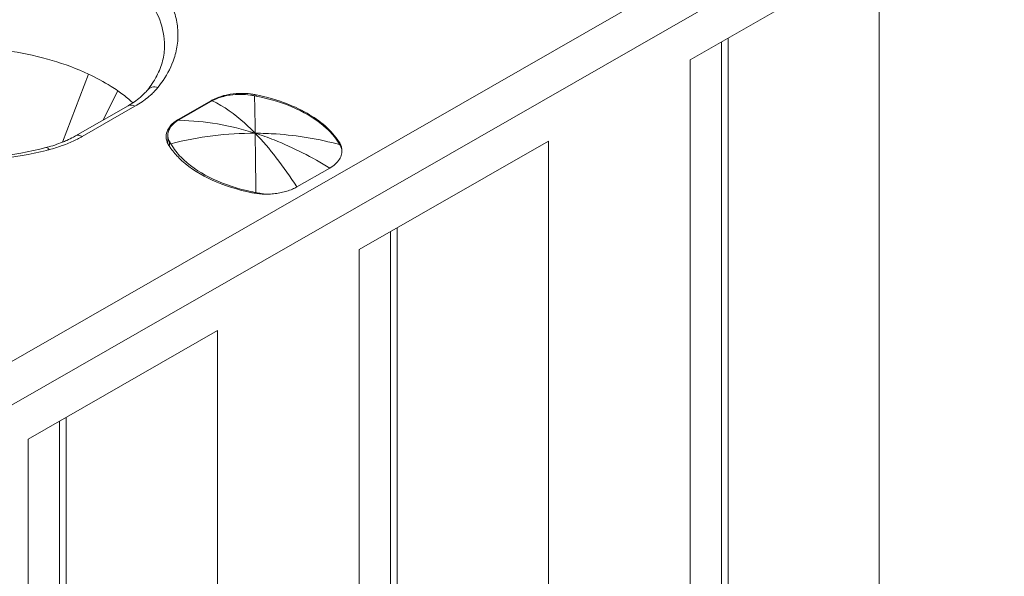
# Model space of a CAD drawing. Header units: centimetres. Extents: x -24.5 to 49.7, y -16.6 to 18.4.
# Tile 77 of 248: x -12.118 to -11.601, y -8.965 to -8.672. Entities that reach past the tile are written whole.
import ezdxf

# ---------------------------------------------------------------- set-up
doc = ezdxf.new("R2010")
doc.units = ezdxf.units.CM
doc.header["$MEASUREMENT"] = 0
doc.layers.add('layer 1', color=7, linetype='Continuous')

msp = doc.modelspace()

# ---------------------------------------------------------------- linework, layer by layer
at = {"layer": 'layer 1', "color": 1, "lineweight": 0}
msp.add_open_spline([(24.98821, 18.39808), (24.98821, 18.39808), (24.98821, -16.60193), (24.98821, -16.60193), (24.98821, -16.60193), (-24.51772, -16.60193), (-24.51772, -16.60193), (-24.51772, -16.60193), (-24.51772, 18.39808), (-24.51772, 18.39808), (-24.51772, 18.39808), (24.98821, 18.39808), (24.98821, 18.39808)], degree=3, knots=[0, 0, 0, 0, 0.25, 0.25, 0.25, 0.5, 0.5, 0.5, 0.75, 0.75, 0.75, 1, 1, 1, 1], dxfattribs=at)
at = {"layer": 'layer 1', "color": 5, "lineweight": 0}
msp.add_open_spline([(-23.26688, 17.18067), (-23.26688, 17.18067), (-23.26688, -15.60944), (-23.26688, -15.60944), (-23.26688, -15.60944), (23.98644, -15.60944), (23.98644, -15.60944)], degree=3, knots=[0, 0, 0, 0, 0.5, 0.5, 0.5, 1, 1, 1, 1], dxfattribs=at)
at = {"layer": 'layer 1', "lineweight": 9}
for points in [[(-15.1136, -11.88825), (-15.1136, -11.88825), (-7.7056, -7.63919), (-7.7056, -7.63919)], [(-7.69027, -7.64798), (-7.69027, -7.64798), (-15.09828, -11.89705), (-15.09828, -11.89705)], [(-15.01708, -11.94361), (-15.01708, -11.94361), (-7.61107, -7.6957), (-7.61107, -7.6957)], [(-7.57273, -7.75186), (-7.57273, -7.75186), (-14.96955, -11.9945), (-14.96955, -11.9945)], [(-14.93426, -12.08187), (-14.93426, -12.08187), (-7.53905, -7.84015), (-7.53905, -7.84015)], [(-14.9151, -12.1313), (-14.9151, -12.1313), (-7.52411, -7.89201), (-7.52411, -7.89201)], [(-14.88686, -12.20355), (-14.88686, -12.20355), (-7.54291, -7.99124), (-7.54291, -7.99124)], [(-7.53917, -8.00091), (-7.53917, -8.00091), (-14.88585, -12.2148), (-14.88585, -12.2148)], [(-14.88518, -12.22255), (-14.88518, -12.22255), (-7.53658, -8.00757), (-7.53658, -8.00757)], [(-14.88501, -12.22285), (-14.88501, -12.22285), (-7.53646, -8.0079), (-7.53646, -8.0079)], [(-12.42393, -9.02486), (-12.42393, -9.02486), (-10.67985, -8.02449), (-10.67985, -8.02449)], [(-10.66991, -8.0417), (-10.66991, -8.0417), (-12.41399, -9.04207), (-12.41399, -9.04207)], [(-14.81265, -12.49002), (-14.81265, -12.49002), (-7.43858, -8.26043), (-7.43858, -8.26043)], [(-14.88093, -12.56483), (-14.88093, -12.56483), (-7.42727, -8.28959), (-7.42727, -8.28959)], [(-7.42702, -8.29024), (-7.42702, -8.29024), (-14.88068, -12.56548), (-14.88068, -12.56548)], [(-14.87955, -12.56837), (-14.87955, -12.56837), (-7.4259, -8.29313), (-7.4259, -8.29313)], [(-7.42438, -8.29707), (-7.42438, -8.29707), (-14.87803, -12.5723), (-14.87803, -12.5723)], [(-14.86912, -12.59635), (-14.86912, -12.59635), (-7.41513, -8.32092), (-7.41513, -8.32092)], [(-7.40988, -8.33449), (-7.40988, -8.33449), (-14.86196, -12.60882), (-14.86196, -12.60882)], [(-14.75264, -12.64545), (-14.75264, -12.64545), (-7.37265, -8.41245), (-7.37265, -8.41245)], [(-14.73894, -12.65609), (-14.73894, -12.65609), (-7.3474, -8.41648), (-7.3474, -8.41648)], [(-7.30843, -8.44359), (-7.30843, -8.44359), (-14.70852, -12.68811), (-14.70852, -12.68811)], [(-14.69375, -12.71923), (-14.69375, -12.71923), (-7.29321, -8.47444), (-7.29321, -8.47444)], [(-7.28802, -8.48968), (-7.28802, -8.48968), (-14.69044, -12.73553), (-14.69044, -12.73553)], [(-10.47613, -8.56933), (-10.47613, -8.56933), (-12.57796, -9.77489), (-12.57796, -9.77489)], [(-14.68973, -12.87593), (-14.68973, -12.87593), (-7.28114, -8.62654), (-7.28114, -8.62654)], [(-11.66618, -8.63616), (-11.66618, -8.63616), (-11.76555, -8.69316), (-11.76555, -8.69316)], [(-11.66618, -8.63616), (-11.66618, -8.63616), (-11.66618, -8.9988), (-11.66618, -8.9988)], [(-7.28114, -8.64338), (-7.28114, -8.64338), (-14.68973, -12.89277), (-14.68973, -12.89277)], [(-11.74909, -8.68372), (-11.74909, -8.68372), (-11.74909, -9.033), (-11.74909, -9.033)], [(-11.74567, -8.68176), (-11.74567, -8.68176), (-11.74567, -8.9988), (-11.74567, -8.9988)], [(-14.68973, -12.93732), (-14.68973, -12.93732), (-7.29074, -8.69342), (-7.29074, -8.69342)], [(-11.76555, -9.05581), (-11.76555, -9.05581), (-11.76555, -8.69316), (-11.76555, -8.69316)], [(-12.08167, -8.70072), (-12.08167, -8.70072), (-12.09543, -8.73649), (-12.09543, -8.73649)], [(-12.05074, -8.70909), (-12.04985, -8.70797), (-12.04899, -8.70682), (-12.0482, -8.70563)], [(-12.06634, -8.70951), (-12.06634, -8.70951), (-12.07393, -8.72486), (-12.07393, -8.72486)], [(-11.99652, -8.71114), (-11.99833, -8.71093), (-12.00016, -8.71084), (-12.00198, -8.71088)], [(-11.99447, -8.71212), (-11.99518, -8.71199), (-11.99591, -8.71187), (-11.99663, -8.71175)], [(-11.99437, -8.71147), (-11.99508, -8.71134), (-11.9958, -8.71123), (-11.99652, -8.71114)], [(-11.99435, -8.71754), (-11.99438, -8.71573), (-11.99442, -8.71393), (-11.99447, -8.71212)], [(-11.99369, -8.71227), (-11.99395, -8.71222), (-11.99421, -8.71217), (-11.99447, -8.71212)], [(-11.99353, -8.71163), (-11.99381, -8.71157), (-11.99409, -8.71152), (-11.99437, -8.71147)], [(-11.99353, -8.71163), (-11.99353, -8.71163), (-11.99353, -8.71212), (-11.99353, -8.71212)], [(-12.08847, -8.73319), (-12.08847, -8.73319), (-12.0608, -8.71733), (-12.0608, -8.71733)], [(-12.0608, -8.71733), (-12.05999, -8.71686), (-12.05919, -8.71637), (-12.0584, -8.71586)], [(-12.05834, -8.7159), (-12.0585, -8.71576), (-12.05864, -8.71563), (-12.05879, -8.71549)], [(-12.01735, -8.7147), (-12.01735, -8.7147), (-12.03424, -8.72439), (-12.03424, -8.72439)], [(-12.03385, -8.72455), (-12.03385, -8.72455), (-12.01744, -8.71513), (-12.01744, -8.71513)], [(-12.01667, -8.71471), (-12.01694, -8.71485), (-12.0172, -8.71499), (-12.01746, -8.71514)], [(-12.01736, -8.71471), (-12.01736, -8.71471), (-12.01744, -8.71513), (-12.01744, -8.71513)], [(-12.01685, -8.71442), (-12.01701, -8.71452), (-12.01718, -8.71461), (-12.01735, -8.7147)], [(-12.0573, -8.71767), (-12.0573, -8.71767), (-12.08497, -8.73354), (-12.08497, -8.73354)], [(-11.99412, -8.73182), (-11.99418, -8.72706), (-11.99425, -8.72229), (-11.99435, -8.71754)], [(-12.03424, -8.72439), (-12.03446, -8.72452), (-12.03467, -8.72464), (-12.03489, -8.72478)], [(-12.03385, -8.72454), (-12.03411, -8.7247), (-12.03437, -8.72485), (-12.03463, -8.72501)], [(-12.0339, -8.72502), (-12.03414, -8.72501), (-12.03439, -8.72501), (-12.03463, -8.72501)], [(-12.03424, -8.72439), (-12.03424, -8.72439), (-12.03424, -8.72501), (-12.03424, -8.72501)], [(-12.03385, -8.72501), (-12.03385, -8.72501), (-12.03385, -8.72455), (-12.03385, -8.72455)], [(-14.68973, -12.96455), (-14.68973, -12.96455), (-7.30529, -8.72901), (-7.30529, -8.72901)], [(-12.04086, -8.73264), (-12.04091, -8.73298), (-12.04093, -8.73331), (-12.04093, -8.73365)], [(-12.04, -8.73223), (-12.04001, -8.73243), (-12.04003, -8.73265), (-12.04003, -8.73285)], [(-12.04003, -8.73664), (-12.04003, -8.73664), (-12.04003, -8.73285), (-12.04003, -8.73285)], [(-12.04003, -8.73285), (-12.04003, -8.73303), (-12.04001, -8.73321), (-12.04, -8.73338)], [(-12.10262, -8.73901), (-12.10119, -8.7386), (-12.09977, -8.73815), (-12.09837, -8.73766)], [(-12.08754, -8.73492), (-12.08667, -8.73449), (-12.08582, -8.73402), (-12.08497, -8.73354)], [(-12.04031, -8.73669), (-12.04015, -8.73705), (-12.03998, -8.73741), (-12.03978, -8.73775)], [(-12.03978, -8.73775), (-12.03973, -8.73785), (-12.03966, -8.73795), (-12.03961, -8.73805)], [(-12.03917, -8.73805), (-12.03917, -8.73805), (-12.03917, -8.73615), (-12.03917, -8.73615)], [(-12.03917, -8.73615), (-12.03909, -8.73629), (-12.03902, -8.73643), (-12.03895, -8.73656)], [(-12.03895, -8.73656), (-12.03888, -8.73669), (-12.0388, -8.73683), (-12.03873, -8.73697)], [(-12.03873, -8.73697), (-12.03865, -8.7371), (-12.03857, -8.73724), (-12.03849, -8.73737)], [(-11.94974, -8.73778), (-11.94989, -8.73752), (-11.95004, -8.73726), (-11.95019, -8.73701)], [(-11.94988, -8.73778), (-11.94988, -8.73778), (-11.94988, -8.73667), (-11.94988, -8.73667)], [(-11.94951, -8.73818), (-11.94959, -8.73805), (-11.94967, -8.73791), (-11.94974, -8.73778)], [(-11.84008, -8.73591), (-11.84008, -8.73591), (-11.93946, -8.79292), (-11.93946, -8.79292)], [(-11.84008, -8.73591), (-11.84008, -8.73591), (-11.84008, -9.09856), (-11.84008, -9.09856)], [(-12.10409, -8.73941), (-12.1036, -8.73929), (-12.10311, -8.73915), (-12.10262, -8.73901)], [(-12.10378, -8.74083), (-12.10325, -8.7407), (-12.10273, -8.74057), (-12.10221, -8.74042)], [(-12.10221, -8.74042), (-12.10012, -8.73988), (-12.09805, -8.73924), (-12.09601, -8.73853)], [(-11.94907, -8.73903), (-11.94921, -8.73875), (-11.94936, -8.73846), (-11.94951, -8.73818)], [(-11.94884, -8.73899), (-11.94875, -8.73934), (-11.94869, -8.73969), (-11.94864, -8.74004)], [(-12.03407, -8.7449), (-12.03361, -8.74536), (-12.03312, -8.74581), (-12.03264, -8.74626)], [(-11.95492, -8.75014), (-11.95492, -8.75014), (-11.97224, -8.76008), (-11.97224, -8.76008)], [(-11.99595, -8.76309), (-11.99414, -8.76346), (-11.99231, -8.76369), (-11.99047, -8.76379)], [(-11.99586, -8.76261), (-11.99517, -8.76276), (-11.99447, -8.76289), (-11.99377, -8.76302)], [(-11.99377, -8.76302), (-11.99377, -8.76302), (-11.99234, -8.7633), (-11.99234, -8.7633)], [(-11.99234, -8.7633), (-11.99234, -8.7633), (-11.99161, -8.76343), (-11.99161, -8.76343)], [(-11.99047, -8.76379), (-11.98955, -8.76384), (-11.98864, -8.76386), (-11.98773, -8.76385)], [(-11.98902, -8.76382), (-11.98902, -8.76382), (-11.98769, -8.76388), (-11.98769, -8.76388)], [(-11.92299, -8.78347), (-11.92299, -8.78347), (-11.92299, -9.13276), (-11.92299, -9.13276)], [(-11.91958, -8.78151), (-11.91958, -8.78151), (-11.91958, -9.09856), (-11.91958, -9.09856)], [(-11.93946, -9.15555), (-11.93946, -9.15555), (-11.93946, -8.79292), (-11.93946, -8.79292)], [(-12.01399, -8.83566), (-12.01399, -8.83566), (-12.11337, -8.89267), (-12.11337, -8.89267)], [(-12.01399, -8.83566), (-12.01399, -8.83566), (-12.01399, -9.19831), (-12.01399, -9.19831)], [(-12.0935, -8.88127), (-12.0935, -8.88127), (-12.0935, -9.19831), (-12.0935, -9.19831)], [(-12.09691, -8.88322), (-12.09691, -8.88322), (-12.09691, -9.23251), (-12.09691, -9.23251)], [(-12.11337, -9.25531), (-12.11337, -9.25531), (-12.11337, -8.89267), (-12.11337, -8.89267)]]:
    msp.add_open_spline(points, degree=3, dxfattribs=at)
for points, knots in [([(-12.03673, -8.69241), (-12.03588, -8.68982), (-12.03527, -8.68715), (-12.03495, -8.68445), (-12.03464, -8.68178), (-12.03461, -8.67909), (-12.03486, -8.67642), (-12.03512, -8.67372), (-12.03566, -8.67105), (-12.03646, -8.66845), (-12.03729, -8.66575), (-12.03839, -8.66314), (-12.03971, -8.66065), (-12.04261, -8.65519), (-12.04655, -8.65029), (-12.051, -8.64599), (-12.05613, -8.64104), (-12.06194, -8.63687), (-12.06808, -8.63331), (-12.07502, -8.62928), (-12.08238, -8.626), (-12.08994, -8.62334), (-12.09821, -8.62042), (-12.1067, -8.61824), (-12.11533, -8.61666), (-12.13353, -8.61331), (-12.1523, -8.61266), (-12.17066, -8.6145)], [0, 0, 0, 0, 0.111111, 0.111111, 0.111111, 0.222222, 0.222222, 0.222222, 0.333333, 0.333333, 0.333333, 0.444444, 0.444444, 0.444444, 0.555556, 0.555556, 0.555556, 0.666667, 0.666667, 0.666667, 0.777778, 0.777778, 0.777778, 0.888889, 0.888889, 0.888889, 1, 1, 1, 1]), ([(-12.04172, -8.68576), (-12.04172, -8.68117), (-12.04264, -8.67656), (-12.04429, -8.67225), (-12.04609, -8.66757), (-12.04876, -8.66326), (-12.0519, -8.65938), (-12.05547, -8.65499), (-12.05966, -8.65115), (-12.06419, -8.64776), (-12.06929, -8.64394), (-12.07481, -8.6407), (-12.08055, -8.63794), (-12.0869, -8.63488), (-12.0935, -8.63239), (-12.10024, -8.63037), (-12.10747, -8.62821), (-12.11486, -8.62659), (-12.12232, -8.62543), (-12.13007, -8.62424), (-12.13789, -8.62355), (-12.14573, -8.62335), (-12.15362, -8.62314), (-12.16153, -8.62343), (-12.16937, -8.62422)], [0, 0, 0, 0, 0.125, 0.125, 0.125, 0.25, 0.25, 0.25, 0.375, 0.375, 0.375, 0.5, 0.5, 0.5, 0.625, 0.625, 0.625, 0.75, 0.75, 0.75, 0.875, 0.875, 0.875, 1, 1, 1, 1]), ([(-12.25956, -8.68576), (-12.25956, -8.68806), (-12.25929, -8.69037), (-12.25879, -8.69263), (-12.25827, -8.69501), (-12.25747, -8.69733), (-12.25647, -8.69955), (-12.25539, -8.70196), (-12.25405, -8.70426), (-12.25253, -8.70643), (-12.25088, -8.7088), (-12.24901, -8.71104), (-12.24699, -8.71312), (-12.24236, -8.71792), (-12.23697, -8.72196), (-12.23126, -8.72544), (-12.2246, -8.72947), (-12.21751, -8.73272), (-12.21021, -8.73536), (-12.20211, -8.7383), (-12.19375, -8.74049), (-12.18528, -8.74208), (-12.17631, -8.74376), (-12.16722, -8.74474), (-12.1581, -8.74509), (-12.14888, -8.74545), (-12.13963, -8.74515), (-12.13045, -8.74418), (-12.12156, -8.74324), (-12.11273, -8.74168), (-12.10409, -8.73941)], [0, 0, 0, 0, 0.1, 0.1, 0.1, 0.2, 0.2, 0.2, 0.3, 0.3, 0.3, 0.4, 0.4, 0.4, 0.5, 0.5, 0.5, 0.6, 0.6, 0.6, 0.7, 0.7, 0.7, 0.8, 0.8, 0.8, 0.9, 0.9, 0.9, 1, 1, 1, 1]), ([(-12.08166, -8.70072), (-12.08781, -8.69784), (-12.0942, -8.69548), (-12.10071, -8.69355), (-12.10768, -8.6915), (-12.11478, -8.68994), (-12.12195, -8.68881), (-12.13688, -8.68646), (-12.15217, -8.686), (-12.1672, -8.68733)], [0, 0, 0, 0, 0.333333, 0.333333, 0.333333, 0.666667, 0.666667, 0.666667, 1, 1, 1, 1]), ([(-12.04585, -8.70169), (-12.04453, -8.69917), (-12.04345, -8.69649), (-12.04274, -8.69372), (-12.04207, -8.69112), (-12.04172, -8.68843), (-12.04172, -8.68576)], [0, 0, 0, 0, 0.5, 0.5, 0.5, 1, 1, 1, 1]), ([(-12.2658, -8.68771), (-12.26472, -8.69305), (-12.26248, -8.69818), (-12.25955, -8.70281), (-12.25624, -8.70804), (-12.25203, -8.71263), (-12.24738, -8.71667), (-12.24205, -8.72128), (-12.23614, -8.72518), (-12.22993, -8.72852), (-12.22298, -8.73226), (-12.21567, -8.73528), (-12.20817, -8.73774), (-12.20005, -8.7404), (-12.19171, -8.7424), (-12.18328, -8.74381), (-12.17447, -8.7453), (-12.16555, -8.74615), (-12.15662, -8.74642), (-12.14761, -8.74669), (-12.13859, -8.74636), (-12.12962, -8.74541), (-12.12092, -8.74448), (-12.11226, -8.74298), (-12.10378, -8.74083)], [0, 0, 0, 0, 0.125, 0.125, 0.125, 0.25, 0.25, 0.25, 0.375, 0.375, 0.375, 0.5, 0.5, 0.5, 0.625, 0.625, 0.625, 0.75, 0.75, 0.75, 0.875, 0.875, 0.875, 1, 1, 1, 1]), ([(-12.04525, -8.70772), (-12.04429, -8.70653), (-12.04338, -8.70529), (-12.04252, -8.70402), (-12.0401, -8.70043), (-12.03809, -8.69651), (-12.03673, -8.69241)], [0, 0, 0, 0, 0.5, 0.5, 0.5, 1, 1, 1, 1]), ([(-12.06634, -8.70951), (-12.0675, -8.7087), (-12.06868, -8.70792), (-12.06988, -8.70716), (-12.07366, -8.70476), (-12.07762, -8.70262), (-12.08166, -8.70072)], [0, 0, 0, 0, 0.5, 0.5, 0.5, 1, 1, 1, 1]), ([(-12.0482, -8.70563), (-12.04798, -8.70531), (-12.04777, -8.70498), (-12.04756, -8.70465), (-12.04696, -8.70369), (-12.04638, -8.7027), (-12.04585, -8.70169)], [0, 0, 0, 0, 0.5, 0.5, 0.5, 1, 1, 1, 1]), ([(-12.05879, -8.71549), (-12.05937, -8.71497), (-12.05996, -8.71445), (-12.06056, -8.71395), (-12.06242, -8.71238), (-12.06435, -8.7109), (-12.06634, -8.70951)], [0, 0, 0, 0, 0.5, 0.5, 0.5, 1, 1, 1, 1]), ([(-12.05074, -8.70909), (-12.05122, -8.7097), (-12.05173, -8.71027), (-12.05226, -8.71083), (-12.0541, -8.71275), (-12.0562, -8.71441), (-12.0584, -8.71586)], [0, 0, 0, 0, 0.5, 0.5, 0.5, 1, 1, 1, 1]), ([(-12.05261, -8.71464), (-12.05223, -8.71436), (-12.05187, -8.71409), (-12.0515, -8.71381), (-12.05045, -8.71298), (-12.04943, -8.71212), (-12.04846, -8.7112)], [0, 0, 0, 0, 0.5, 0.5, 0.5, 1, 1, 1, 1]), ([(-12.05074, -8.70909), (-12.05016, -8.70838), (-12.0493, -8.70788), (-12.0484, -8.70764), (-12.04736, -8.70738), (-12.04626, -8.70745), (-12.04525, -8.70772)], [0, 0, 0, 0, 0.5, 0.5, 0.5, 1, 1, 1, 1]), ([(-12.04846, -8.7112), (-12.04817, -8.71092), (-12.04788, -8.71064), (-12.04759, -8.71035), (-12.04677, -8.70951), (-12.04598, -8.70864), (-12.04525, -8.70772)], [0, 0, 0, 0, 0.5, 0.5, 0.5, 1, 1, 1, 1]), ([(-12.01028, -8.71194), (-12.01087, -8.71209), (-12.01147, -8.71226), (-12.01205, -8.71244), (-12.01371, -8.71296), (-12.01533, -8.7136), (-12.01685, -8.71442)], [0, 0, 0, 0, 0.5, 0.5, 0.5, 1, 1, 1, 1]), ([(-11.99663, -8.71175), (-12.00012, -8.71124), (-12.00373, -8.71123), (-12.00723, -8.71175), (-12.00837, -8.71192), (-12.00951, -8.71214), (-12.01063, -8.71242)], [0, 0, 0, 0, 0.5, 0.5, 0.5, 1, 1, 1, 1]), ([(-12.00198, -8.71088), (-12.00269, -8.71089), (-12.0034, -8.71092), (-12.00411, -8.71097), (-12.00619, -8.71112), (-12.00826, -8.71145), (-12.01028, -8.71194)], [0, 0, 0, 0, 0.5, 0.5, 0.5, 1, 1, 1, 1]), ([(-11.94988, -8.73667), (-11.9539, -8.7302), (-11.96012, -8.72515), (-11.96679, -8.72133), (-11.97078, -8.71903), (-11.97494, -8.71717), (-11.97922, -8.71563), (-11.98388, -8.71394), (-11.98868, -8.71262), (-11.99353, -8.71163)], [0, 0, 0, 0, 0.333333, 0.333333, 0.333333, 0.666667, 0.666667, 0.666667, 1, 1, 1, 1]), ([(-12.0573, -8.71767), (-12.05788, -8.71733), (-12.05852, -8.71707), (-12.05919, -8.71702), (-12.05975, -8.71697), (-12.06033, -8.71706), (-12.0608, -8.71733)], [0, 0, 0, 0, 0.5, 0.5, 0.5, 1, 1, 1, 1]), ([(-12.0573, -8.71767), (-12.05689, -8.71743), (-12.05648, -8.71719), (-12.05607, -8.71694), (-12.05489, -8.71622), (-12.05373, -8.71545), (-12.05261, -8.71464)], [0, 0, 0, 0, 0.5, 0.5, 0.5, 1, 1, 1, 1]), ([(-12.01063, -8.71242), (-12.01118, -8.71256), (-12.01172, -8.71272), (-12.01226, -8.71289), (-12.01378, -8.71336), (-12.01527, -8.71396), (-12.01667, -8.71471)], [0, 0, 0, 0, 0.5, 0.5, 0.5, 1, 1, 1, 1]), ([(-11.99412, -8.73182), (-11.99593, -8.72995), (-11.99781, -8.72813), (-11.99976, -8.72639), (-12.00487, -8.72181), (-12.01051, -8.71771), (-12.01667, -8.71471)], [0, 0, 0, 0, 0.5, 0.5, 0.5, 1, 1, 1, 1]), ([(-11.95665, -8.72927), (-11.96128, -8.72494), (-11.9668, -8.72158), (-11.97259, -8.71892), (-11.97934, -8.71583), (-11.98645, -8.71369), (-11.99369, -8.71227)], [0, 0, 0, 0, 0.5, 0.5, 0.5, 1, 1, 1, 1]), ([(-12.03463, -8.72501), (-12.03607, -8.72589), (-12.03741, -8.72698), (-12.03843, -8.72836), (-12.03926, -8.7295), (-12.03987, -8.73085), (-12.04, -8.73223)], [0, 0, 0, 0, 0.5, 0.5, 0.5, 1, 1, 1, 1]), ([(-12.03489, -8.72478), (-12.03531, -8.72504), (-12.03572, -8.72532), (-12.03612, -8.72561), (-12.03722, -8.72642), (-12.03823, -8.72736), (-12.03905, -8.72844)], [0, 0, 0, 0, 0.5, 0.5, 0.5, 1, 1, 1, 1]), ([(-12.0339, -8.72502), (-12.02724, -8.72517), (-12.02058, -8.72582), (-12.01401, -8.72694), (-12.00727, -8.72809), (-12.00062, -8.72974), (-11.99412, -8.73182)], [0, 0, 0, 0, 0.5, 0.5, 0.5, 1, 1, 1, 1]), ([(-12.08848, -8.73321), (-12.08801, -8.73293), (-12.08743, -8.73284), (-12.08687, -8.73288), (-12.08619, -8.73294), (-12.08555, -8.7332), (-12.08497, -8.73354)], [0, 0, 0, 0, 0.5, 0.5, 0.5, 1, 1, 1, 1]), ([(-12.03905, -8.72844), (-12.03929, -8.72877), (-12.03952, -8.7291), (-12.03973, -8.72946), (-12.0403, -8.73043), (-12.04071, -8.73153), (-12.04086, -8.73264)], [0, 0, 0, 0, 0.5, 0.5, 0.5, 1, 1, 1, 1]), ([(-12.0385, -8.73737), (-12.0312, -8.73551), (-12.02378, -8.73409), (-12.01631, -8.73316), (-12.00895, -8.73223), (-12.00153, -8.73178), (-11.99412, -8.73182)], [0, 0, 0, 0, 0.5, 0.5, 0.5, 1, 1, 1, 1]), ([(-11.99412, -8.73182), (-11.99042, -8.73183), (-11.98672, -8.73197), (-11.98303, -8.73222), (-11.9718, -8.733), (-11.96062, -8.7349), (-11.94974, -8.73777)], [0, 0, 0, 0, 0.5, 0.5, 0.5, 1, 1, 1, 1]), ([(-11.99412, -8.73182), (-11.99076, -8.73288), (-11.98745, -8.73408), (-11.98417, -8.73537), (-11.97401, -8.73939), (-11.96423, -8.74444), (-11.95492, -8.75014)], [0, 0, 0, 0, 0.5, 0.5, 0.5, 1, 1, 1, 1]), ([(-11.99377, -8.76302), (-11.9938, -8.76007), (-11.99383, -8.7571), (-11.99386, -8.75414), (-11.99394, -8.7467), (-11.99402, -8.73926), (-11.99412, -8.73182)], [0, 0, 0, 0, 0.5, 0.5, 0.5, 1, 1, 1, 1]), ([(-11.99412, -8.73182), (-11.99018, -8.73587), (-11.98651, -8.7402), (-11.98305, -8.74468), (-11.97921, -8.74964), (-11.97563, -8.7548), (-11.97224, -8.76008)], [0, 0, 0, 0, 0.5, 0.5, 0.5, 1, 1, 1, 1]), ([(-11.95019, -8.73701), (-11.95062, -8.73633), (-11.95107, -8.73566), (-11.95154, -8.73501), (-11.95303, -8.73293), (-11.95477, -8.73101), (-11.95665, -8.72927)], [0, 0, 0, 0, 0.5, 0.5, 0.5, 1, 1, 1, 1]), ([(-12.09313, -8.73558), (-12.09355, -8.73577), (-12.09398, -8.73595), (-12.0944, -8.73612), (-12.0957, -8.73669), (-12.09703, -8.73719), (-12.09837, -8.73766)], [0, 0, 0, 0, 0.5, 0.5, 0.5, 1, 1, 1, 1]), ([(-12.09601, -8.73853), (-12.09526, -8.73826), (-12.09452, -8.73799), (-12.09379, -8.73771), (-12.09166, -8.73688), (-12.08957, -8.73596), (-12.08754, -8.73492)], [0, 0, 0, 0, 0.5, 0.5, 0.5, 1, 1, 1, 1]), ([(-12.08847, -8.73319), (-12.08883, -8.7334), (-12.0892, -8.73362), (-12.08958, -8.73382), (-12.09074, -8.73444), (-12.09193, -8.73503), (-12.09313, -8.73558)], [0, 0, 0, 0, 0.5, 0.5, 0.5, 1, 1, 1, 1]), ([(-12.04093, -8.73365), (-12.04093, -8.73442), (-12.0408, -8.7352), (-12.04058, -8.73593), (-12.0405, -8.73619), (-12.04041, -8.73644), (-12.04031, -8.73669)], [0, 0, 0, 0, 0.5, 0.5, 0.5, 1, 1, 1, 1]), ([(-12.04, -8.73338), (-12.03999, -8.73362), (-12.03995, -8.73385), (-12.03991, -8.73409), (-12.03977, -8.73481), (-12.03951, -8.73551), (-12.03917, -8.73615)], [0, 0, 0, 0, 0.5, 0.5, 0.5, 1, 1, 1, 1]), ([(-12.03961, -8.73805), (-12.03923, -8.73865), (-12.03884, -8.73924), (-12.03843, -8.73981), (-12.03713, -8.74163), (-12.03566, -8.74333), (-12.03407, -8.7449)], [0, 0, 0, 0, 0.5, 0.5, 0.5, 1, 1, 1, 1]), ([(-12.03849, -8.73737), (-12.03806, -8.73813), (-12.03759, -8.73886), (-12.0371, -8.73958), (-12.03551, -8.74188), (-12.03363, -8.74398), (-12.0316, -8.74588)], [0, 0, 0, 0, 0.5, 0.5, 0.5, 1, 1, 1, 1]), ([(-11.94988, -8.73667), (-11.94976, -8.73685), (-11.94965, -8.73704), (-11.94955, -8.73723), (-11.94925, -8.7378), (-11.949, -8.73838), (-11.94884, -8.73899)], [0, 0, 0, 0, 0.5, 0.5, 0.5, 1, 1, 1, 1]), ([(-12.10231, -8.74045), (-12.10246, -8.74027), (-12.1026, -8.7401), (-12.10279, -8.73993), (-12.10315, -8.7396), (-12.10364, -8.73929), (-12.10409, -8.73941)], [0, 0, 0, 0, 0.5, 0.5, 0.5, 1, 1, 1, 1]), ([(-11.94864, -8.74004), (-11.94844, -8.74094), (-11.94852, -8.74189), (-11.94873, -8.74279), (-11.94896, -8.74376), (-11.94934, -8.74465), (-11.94986, -8.74549), (-11.95042, -8.74641), (-11.95112, -8.74725), (-11.95192, -8.74799), (-11.95282, -8.74883), (-11.95385, -8.74954), (-11.95492, -8.75014)], [0, 0, 0, 0, 0.25, 0.25, 0.25, 0.5, 0.5, 0.5, 0.75, 0.75, 0.75, 1, 1, 1, 1]), ([(-11.94863, -8.74007), (-11.94866, -8.73999), (-11.94868, -8.7399), (-11.94872, -8.73983), (-11.94883, -8.73956), (-11.94894, -8.73929), (-11.94907, -8.73903)], [0, 0, 0, 0, 0.5, 0.5, 0.5, 1, 1, 1, 1]), ([(-12.03264, -8.74626), (-12.02798, -8.75049), (-12.0225, -8.7538), (-12.01675, -8.75644), (-12.0101, -8.75949), (-12.00308, -8.76163), (-11.99595, -8.76309)], [0, 0, 0, 0, 0.5, 0.5, 0.5, 1, 1, 1, 1]), ([(-12.0316, -8.74588), (-12.0271, -8.75007), (-12.02178, -8.75335), (-12.01619, -8.75598), (-12.0097, -8.75901), (-12.00284, -8.76115), (-11.99586, -8.76261)], [0, 0, 0, 0, 0.5, 0.5, 0.5, 1, 1, 1, 1]), ([(-11.99161, -8.76343), (-11.99118, -8.76352), (-11.99075, -8.76359), (-11.99032, -8.76366), (-11.98989, -8.76372), (-11.98945, -8.76379), (-11.98902, -8.76382)], [0, 0, 0, 0, 0.5, 0.5, 0.5, 1, 1, 1, 1]), ([(-11.9753, -8.76153), (-11.97624, -8.7619), (-11.97719, -8.76222), (-11.97816, -8.76249), (-11.97917, -8.76277), (-11.98019, -8.763), (-11.98123, -8.76319), (-11.98229, -8.76338), (-11.98336, -8.76354), (-11.98444, -8.76366), (-11.98553, -8.76378), (-11.98663, -8.76386), (-11.98773, -8.76385)], [0, 0, 0, 0, 0.25, 0.25, 0.25, 0.5, 0.5, 0.5, 0.75, 0.75, 0.75, 1, 1, 1, 1]), ([(-11.9753, -8.76153), (-11.97503, -8.76143), (-11.97476, -8.76132), (-11.97449, -8.7612), (-11.97372, -8.76087), (-11.97297, -8.76049), (-11.97224, -8.76008)], [0, 0, 0, 0, 0.5, 0.5, 0.5, 1, 1, 1, 1])]:
    msp.add_open_spline(points, degree=3, knots=knots, dxfattribs=at)

doc.saveas('drawing.dxf')
